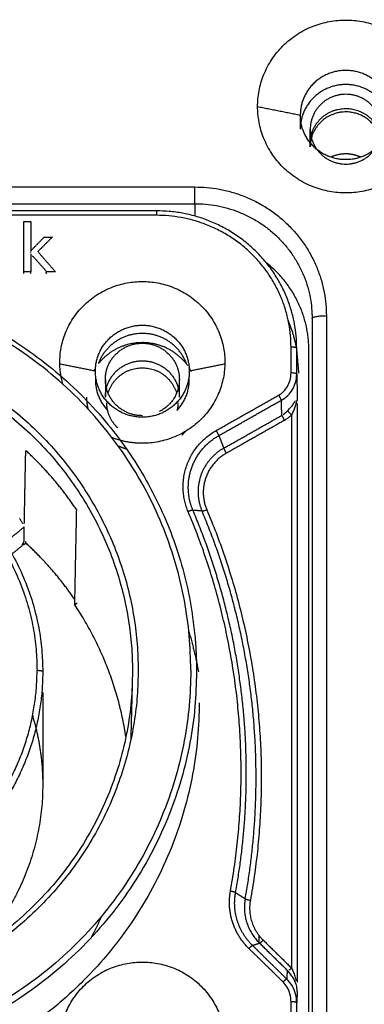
# Model space of a CAD drawing. Header units: millimetres. Extents: x 9946 to 11276, y -3292 to -1962.
# Tile 128 of 170: x 11067 to 11079, y -2285 to -2251. Entities that reach past the tile are written whole.
import ezdxf

# ---------------------------------------------------------------- set-up
doc = ezdxf.new("R2010")
doc.units = ezdxf.units.MM
doc.layers.add('ROXX NEO lite', color=7, linetype='Continuous', true_color=0x000000)
doc.dimstyles.get("Standard").update_dxf_attribs({"dimscale": 10, "dimtxt": 2.5, "dimasz": 3, "dimexe": 1, "dimexo": 0.5, "dimgap": 0.8, "dimtad": 1, "dimtoh": 1, "dimdec": 1, "dimzin": 1, "dimdsep": 46, "dimtxsty": 'Standard', "dimblk": 'OPEN90', "dimcen": 2.5, "dimadec": 1, "dimazin": 1, "dimtfac": 1, "dimtdec": 4, "dimtix": 1, "dimtofl": 0, "dimtmove": 1, "dimatfit": 3, "dimldrblk": 'OPEN90', "dimfxl": 1, "dimtolj": 1, "dimtzin": 1, "dimarcsym": 0})

# ---------------------------------------------------------------- blocks, each defined once
blk = doc.blocks.new('*D2')
at = {"layer": 'Defpoints', "color": 0}
for p in [(10752.196, -2185.885), (11119.696, -2185.885), (11119.696, -2408.445)]:
    blk.add_point(p, dxfattribs=at)
at = {"layer": 'ROXX NEO lite', "color": 0, "lineweight": -2}
for p, q in [((10752.196, -2191.886), (10752.196, -2411.446)), ((11119.696, -2191.886), (11119.696, -2411.446)), ((10758.197, -2408.445), (11113.695, -2408.445))]:
    blk.add_line(p, q, dxfattribs=at)
at = {"layer": 'ROXX NEO lite', "color": 0}
for points in [[(10758.197, -2407.445), (10758.197, -2409.445), (10752.196, -2408.445)], [(11113.695, -2409.445), (11113.695, -2407.445), (11119.696, -2408.445)]]:
    blk.add_solid(points, dxfattribs=at)
at = {"layer": 'ROXX NEO lite', "color": 0, "insert": (10935.946, -2401.544), "char_height": 9.0015, "attachment_point": 5}
blk.add_mtext('\\A1;367.5', dxfattribs=at)

msp = doc.modelspace()

# ---------------------------------------------------------------- linework, layer by layer
at = {"layer": 'ROXX NEO lite', "color": 18, "lineweight": -3, "true_color": 0x000000}
for points, weights in [([(11075.638, -2253.847), (11075.638, -2250.809), (11078.738, -2250.809)], [1, 0.707106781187, 1]), ([(11078.738, -2250.809), (11081.838, -2250.809), (11081.838, -2253.847)], [1, 0.707106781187, 1]), ([(11078.738, -2252.578), (11077.138, -2252.578), (11077.138, -2254.146)], [1, 0.707106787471, 1]), ([(11080.338, -2254.146), (11080.338, -2252.578), (11078.738, -2252.578)], [1, 0.707106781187, 1]), ([(11078.738, -2256.884), (11075.638, -2256.884), (11075.638, -2253.847)], [1, 0.707106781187, 1]), ([(11081.838, -2253.847), (11081.838, -2256.884), (11078.738, -2256.884)], [1, 0.707106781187, 1]), ([(11078.738, -2255.714), (11077.138, -2255.714), (11077.138, -2254.146)], [1, 0.707106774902, 1]), ([(11080.338, -2254.146), (11080.338, -2255.714), (11078.738, -2255.714)], [1, 0.707106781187, 1]), ([(11073.438, -2256.673), (11078.054, -2256.673), (11078.054, -2261.196)], [1, 0.707106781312, 1]), ([(11073.438, -2257.261), (11073.438, -2257.153), (11073.438, -2256.673)], [1, 0.714472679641, 1]), ([(11073.438, -2257.261), (11077.554, -2257.261), (11077.554, -2261.294)], [1, 0.707106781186, 1]), ([(11072.088, -2257.513), (11072.088, -2257.477), (11072.088, -2257.67)], [1, 0.713250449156, 1]), ([(11077.013, -2262.339), (11077.013, -2257.513), (11072.088, -2257.513)], [1, 0.707106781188, 1]), ([(11076.813, -2262.3), (11076.813, -2257.67), (11072.088, -2257.67)], [1, 0.70710678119, 1]), ([(11077.438, -2262.392), (11077.438, -2260.515), (11075.945, -2259.338)], [1, 0.834439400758, 0.856048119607]), ([(11060.069, -2259.846), (11072.377, -2260.469), (11073.439, -2272.501)], [0.980846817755, 0.74691686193, 1]), ([(11077.008, -2262.34), (11076.914, -2261.834), (11076.715, -2261.358)], [0.936817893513, 0.907068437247, 0.887948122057]), ([(11077.554, -2261.294), (11077.564, -2261.196), (11078.054, -2261.196)], [1, 0.714472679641, 1]), ([(11069.938, -2263.148), (11069.938, -2261.531), (11071.588, -2261.531)], [1, 0.707106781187, 1]), ([(11071.588, -2261.531), (11073.238, -2261.531), (11073.238, -2263.148)], [1, 0.707106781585, 1]), ([(11062.452, -2262.437), (11071.14, -2264.745), (11071.242, -2273.565)], [1, 0.797655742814, 1]), ([(11062.488, -2262.204), (11071.338, -2264.542), (11071.442, -2273.523)], [1, 0.797234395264, 1]), ([(11077.013, -2262.339), (11077.01, -2262.3), (11076.813, -2262.3)], [1, 0.713250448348, 1]), ([(11068.799, -2263.614), (11068.688, -2263.234), (11068.688, -2262.839)], [0.911290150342, 0.945506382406, 1]), ([(11069.905, -2263.091), (11069.897, -2263.103), (11069.89, -2263.116)], [0.867783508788, 0.868607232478, 0.869478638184]), ([(11071.588, -2264.765), (11069.938, -2264.765), (11069.938, -2263.148)], [1, 0.707106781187, 1]), ([(11073.238, -2263.148), (11073.238, -2264.765), (11071.588, -2264.765)], [1, 0.707106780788, 1]), ([(11073.307, -2263.153), (11073.273, -2263.09), (11073.234, -2263.03)], [0.872222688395, 0.867438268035, 0.863879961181]), ([(11077.013, -2263.249), (11077.01, -2263.209), (11076.813, -2263.209)], [1, 0.713250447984, 1]), ([(11069.938, -2263.437), (11069.938, -2264.067), (11070.374, -2264.531)], [1, 0.860946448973, 0.853926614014]), ([(11071.588, -2264.711), (11070.288, -2264.711), (11070.288, -2263.437)], [1, 0.707106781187, 1]), ([(11072.888, -2263.437), (11072.888, -2264.21), (11072.188, -2264.567)], [1, 0.799050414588, 0.873837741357]), ([(11072.807, -2264.527), (11073.238, -2264.064), (11073.238, -2263.437)], [0.853996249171, 0.861606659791, 1]), ([(11069.689, -2264.488), (11069.638, -2264.274), (11069.638, -2264.055)], [0.92330019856, 0.954618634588, 1]), ([(11070.365, -2264.507), (11070.338, -2264.382), (11070.338, -2264.254)], [0.928790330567, 0.958520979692, 1]), ([(11072.838, -2264.254), (11072.838, -2264.392), (11072.807, -2264.527)], [1, 0.955396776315, 0.924378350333]), ([(11076.475, -2264.164), (11076.448, -2264.095), (11076.384, -2263.986)], [1, 0.839751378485, 1]), ([(11070.728, -2265.143), (11070.451, -2264.885), (11070.368, -2264.52)], [0.853697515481, 0.850324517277, 0.925890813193]), ([(11076.488, -2264.698), (11076.515, -2264.766), (11076.579, -2264.876)], [1, 0.839754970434, 1]), ([(11073.097, -2265.266), (11073.039, -2265.334), (11072.976, -2265.398)], [0.855650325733, 0.853683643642, 0.853561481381]), ([(11073.198, -2268.08), (11072.415, -2266.231), (11074.185, -2265.229)], [1, 0.751757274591, 1]), ([(11074.276, -2265.408), (11074.25, -2265.339), (11074.185, -2265.229)], [1, 0.839751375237, 1]), ([(11073.203, -2267.23), (11073.203, -2266.015), (11074.276, -2265.408)], [1, 0.866025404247, 1]), ([(11069.295, -2268.039), (11068.523, -2266.883), (11067.496, -2265.937)], [1, 0.993062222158, 1]), ([(11071.035, -2265.887), (11070.897, -2265.847), (11070.767, -2265.788)], [0.908647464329, 0.891976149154, 0.880349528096]), ([(11074.448, -2265.852), (11073.547, -2266.362), (11073.547, -2267.382)], [1, 0.866025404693, 1]), ([(11074.448, -2265.852), (11074.475, -2265.92), (11074.539, -2266.03)], [1, 0.83975135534, 1]), ([(11074.539, -2266.03), (11073.308, -2266.727), (11073.853, -2268.014)], [1, 0.751757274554, 1]), ([(11073.366, -2268.035), (11073.203, -2267.649), (11073.203, -2267.23)], [1, 0.980760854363, 1]), ([(11073.547, -2267.382), (11073.547, -2267.734), (11073.684, -2268.059)], [1, 0.980760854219, 1]), ([(11073.366, -2268.035), (11073.317, -2268.032), (11073.198, -2268.08)], [1, 0.83975135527, 1]), ([(11075.242, -2277.259), (11075.24, -2272.464), (11073.366, -2268.035)], [1, 0.98079340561, 1]), ([(11073.684, -2268.059), (11073.733, -2268.062), (11073.853, -2268.014)], [1, 0.839751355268, 1]), ([(11075.585, -2277.419), (11075.585, -2272.554), (11073.684, -2268.059)], [1, 0.980760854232, 1]), ([(11073.853, -2268.014), (11076.662, -2274.657), (11075.383, -2281.737)], [1, 0.959907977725, 1]), ([(11074.685, -2281.417), (11075.929, -2274.536), (11073.198, -2268.08)], [1, 0.959907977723, 1]), ([(11069.217, -2271.173), (11068.471, -2270.085), (11067.496, -2269.186)], [0.999336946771, 0.993411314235, 1]), ([(11071.011, -2275.99), (11070.631, -2273.479), (11069.214, -2271.355)], [0.984166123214, 0.968987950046, 1]), ([(11073.223, -2272.301), (11073.429, -2272.997), (11073.56, -2273.71)], [0.910084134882, 0.922312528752, 0.937186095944]), ([(11073.439, -2272.501), (11073.492, -2273.097), (11073.492, -2273.697)], [1, 0.999068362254, 1]), ([(11071.442, -2273.523), (11071.549, -2282.718), (11062.488, -2285.11)], [1, 0.790335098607, 1]), ([(11071.242, -2273.565), (11071.243, -2273.631), (11071.243, -2273.697)], [1, 0.999983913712, 1]), ([(11073.491, -2273.874), (11073.311, -2287.566), (11059.338, -2287.566)], [1, 0.711627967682, 1]), ([(11066.683, -2277.946), (11067.888, -2275.964), (11067.888, -2273.657)], [1, 0.964121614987, 1]), ([(11068.088, -2273.697), (11068.088, -2276.058), (11066.855, -2278.086)], [1, 0.964121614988, 1]), ([(11067.888, -2273.657), (11068.088, -2273.657), (11068.088, -2273.697)], [1, 0.707106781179, 1]), ([(11073.292, -2273.653), (11073.292, -2273.743), (11073.291, -2273.833)], [1, 0.999978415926, 1]), ([(11073.492, -2273.697), (11073.492, -2273.786), (11073.491, -2273.874)], [1, 0.99997942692, 1]), ([(11073.588, -2274.794), (11073.588, -2288.758), (11059.338, -2288.758)], [1, 0.707106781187, 1]), ([(11067.723, -2275.234), (11068.088, -2276.433), (11068.088, -2277.685)], [0.982165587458, 0.980651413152, 1]), ([(11074.864, -2281.472), (11075.242, -2279.382), (11075.242, -2277.259)], [1, 0.99614676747, 1]), ([(11068.088, -2277.685), (11068.088, -2280.873), (11065.963, -2283.286)], [1, 0.937302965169, 1]), ([(11075.203, -2281.683), (11075.585, -2279.568), (11075.585, -2277.419)], [1, 0.996161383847, 1]), ([(11075.331, -2283.429), (11074.473, -2282.588), (11074.685, -2281.417)], [1, 0.886834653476, 1]), ([(11074.864, -2281.472), (11074.812, -2281.439), (11074.685, -2281.417)], [1, 0.83975135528, 1]), ([(11074.832, -2281.839), (11074.832, -2281.654), (11074.864, -2281.472)], [1, 0.996161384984, 1]), ([(11075.46, -2283.326), (11074.832, -2282.71), (11074.832, -2281.839)], [1, 0.923879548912, 1]), ([(11075.203, -2281.683), (11075.175, -2281.836), (11075.175, -2281.991)], [1, 0.99616138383, 1]), ([(11075.203, -2281.683), (11075.255, -2281.715), (11075.383, -2281.737)], [1, 0.839751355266, 1]), ([(11075.383, -2281.737), (11075.235, -2282.552), (11075.833, -2283.137)], [1, 0.886834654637, 1]), ([(11075.175, -2281.991), (11075.175, -2282.723), (11075.704, -2283.24)], [1, 0.923879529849, 1]), ([(11069.812, -2283.012), (11070.005, -2282.647), (11070.171, -2282.269)], [0.967421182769, 0.965669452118, 0.965139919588]), ([(11075.704, -2283.24), (11075.741, -2283.227), (11075.833, -2283.137)], [1, 0.839751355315, 1]), ([(11075.46, -2283.326), (11075.423, -2283.34), (11075.331, -2283.429)], [1, 0.839751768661, 1]), ([(11076.664, -2284.505), (11076.626, -2284.519), (11076.535, -2284.608)], [1, 0.839751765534, 1]), ([(11077.013, -2285.344), (11077.01, -2285.305), (11076.813, -2285.305)], [1, 0.713250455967, 1])]:
    msp.add_rational_spline(points, weights, degree=2, dxfattribs=at)
for points, weights, knots in [([(11080.338, -2254.644), (11080.338, -2253.076), (11078.738, -2253.076), (11077.138, -2253.076), (11077.138, -2254.644)], [1, 0.707106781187, 1, 0.707106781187, 1], [0, 0, 0, 2.513274, 2.513274, 5.026548, 5.026548, 5.026548]), ([(11079.988, -2254.644), (11079.988, -2253.419), (11078.738, -2253.419), (11077.488, -2253.419), (11077.488, -2254.644)], [1, 0.707106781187, 1, 0.707106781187, 1], [-3.926991, -3.926991, -3.926991, -1.963495, -1.963495, 0, 0, 0]), ([(11079.857, -2254.715), (11079.511, -2254.037), (11078.738, -2254.037), (11077.488, -2254.037), (11077.488, -2255.262)], [0.876110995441, 0.796077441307, 1, 0.707106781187, 1], [0.596441, 0.596441, 0.596441, 1.963495, 1.963495, 3.926991, 3.926991, 3.926991]), ([(11077.515, -2254.892), (11077.723, -2253.918), (11078.738, -2253.918), (11079.617, -2253.918), (11079.914, -2254.727)], [0.92932353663, 0.748214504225, 1, 0.774572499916, 0.896148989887], [0.275578, 0.275578, 0.275578, 1.963495, 1.963495, 3.474715, 3.474715, 3.474715]), ([(11077.488, -2254.644), (11077.488, -2255.869), (11078.738, -2255.869), (11079.988, -2255.869), (11079.988, -2254.644)], [1, 0.707106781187, 1, 0.707106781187, 1], [-3.926991, -3.926991, -3.926991, -1.963495, -1.963495, 0, 0, 0]), ([(11079.265, -2255.626), (11079.014, -2255.513), (11078.738, -2255.513), (11078.478, -2255.513), (11078.24, -2255.614)], [0.880381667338, 0.916234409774, 1, 0.920630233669, 0.884276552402], [1.401948, 1.401948, 1.401948, 1.963495, 1.963495, 2.495574, 2.495574, 2.495574]), ([(11073.292, -2273.653), (11073.288, -2260.069), (11059.426, -2259.984), (11045.564, -2259.899), (11045.386, -2273.482)], [1, 0.709422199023, 1, 0.709422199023, 1], [0, 0, 0, 21.826541, 21.826541, 43.653081, 43.653081, 43.653081]), ([(11068.688, -2262.839), (11068.688, -2259.997), (11071.588, -2259.997), (11074.488, -2259.997), (11074.488, -2262.839)], [1, 0.707106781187, 1, 0.707106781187, 1], [0, 0, 0, 4.555309, 4.555309, 9.110619, 9.110619, 9.110619]), ([(11073.147, -2262.906), (11072.762, -2261.82), (11071.588, -2261.82), (11070.445, -2261.82), (11070.044, -2262.869)], [0.898415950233, 0.772498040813, 1, 0.77702491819, 0.89354480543], [-4.60498, -4.60498, -4.60498, -2.591814, -2.591814, -0.618706, -0.618706, -0.618706]), ([(11073.19, -2262.964), (11072.608, -2262.144), (11071.588, -2262.144), (11070.636, -2262.144), (11070.05, -2262.881)], [0.860360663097, 0.821979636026, 1, 0.831672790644, 0.85682257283], [-4.924775, -4.924775, -4.924775, -3.063053, -3.063053, -1.302701, -1.302701, -1.302701]), ([(11070.288, -2263.437), (11070.288, -2262.163), (11071.588, -2262.163), (11072.888, -2262.163), (11072.888, -2263.437)], [1, 0.707106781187, 1, 0.707106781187, 1], [0, 0, 0, 2.042035, 2.042035, 4.08407, 4.08407, 4.08407]), ([(11070.288, -2264.055), (11070.288, -2262.781), (11071.588, -2262.781), (11072.888, -2262.781), (11072.888, -2264.055)], [1, 0.707106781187, 1, 0.707106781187, 1], [-4.08407, -4.08407, -4.08407, -2.042035, -2.042035, 0, 0, 0]), ([(11074.488, -2262.839), (11074.488, -2265.68), (11071.588, -2265.68), (11071.036, -2265.68), (11070.523, -2265.482)], [1, 0.707106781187, 1, 0.926904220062, 0.890292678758], [0, 0, 0, 4.555309, 4.555309, 5.692153, 5.692153, 5.692153]), ([(11070.386, -2263.92), (11070.643, -2263.029), (11071.588, -2263.029), (11072.534, -2263.029), (11072.791, -2263.92)], [0.911407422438, 0.761507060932, 1, 0.761507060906, 0.91140742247], [0.364688, 0.364688, 0.364688, 1.963495, 1.963495, 3.562303, 3.562303, 3.562303]), ([(11050.589, -2273.572), (11050.717, -2265.061), (11059.403, -2265.123), (11068.088, -2265.186), (11068.088, -2273.697)], [1, 0.709692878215, 1, 0.709692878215, 1], [-27.360695, -27.360695, -27.360695, -13.680348, -13.680348, 0, 0, 0]), ([(11050.789, -2273.535), (11050.914, -2265.218), (11059.401, -2265.279), (11067.888, -2265.34), (11067.888, -2273.657)], [1, 0.709692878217, 1, 0.709692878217, 1], [-26.735308, -26.735308, -26.735308, -13.367654, -13.367654, 0, 0, 0]), ([(11073.291, -2273.833), (11073.113, -2287.416), (11059.251, -2287.33), (11045.389, -2287.245), (11045.385, -2273.662)], [1, 0.709425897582, 1, 0.709425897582, 1], [-43.652788, -43.652788, -43.652788, -21.826394, -21.826394, 0, 0, 0]), ([(11071.243, -2273.697), (11071.243, -2285.297), (11059.406, -2285.363), (11047.569, -2285.428), (11047.435, -2273.829)], [1, 0.709109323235, 1, 0.709109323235, 1], [-37.264751, -37.264751, -37.264751, -18.632375, -18.632375, 0, 0, 0]), ([(11068.688, -2286.749), (11068.688, -2283.907), (11071.588, -2283.907), (11074.488, -2283.907), (11074.488, -2286.749)], [1, 0.707106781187, 1, 0.707106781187, 1], [-9.110619, -9.110619, -9.110619, -4.555309, -4.555309, 0, 0, 0])]:
    msp.add_rational_spline(points, weights, degree=2, knots=knots, dxfattribs=at)
for points, degree in [([(11075.638, -2253.847), (11076.388, -2253.996), (11077.138, -2254.146)], 2), ([(11077.138, -2254.146), (11077.138, -2254.395), (11077.138, -2254.644)], 2), ([(11077.488, -2255.262), (11077.488, -2254.953), (11077.488, -2254.644)], 2), ([(11019.738, -2256.673), (11046.588, -2256.673), (11073.438, -2256.673)], 2), ([(11019.738, -2257.261), (11046.588, -2257.261), (11073.438, -2257.261)], 2), ([(11073.438, -2257.261), (11073.438, -2257.479), (11073.438, -2257.698)], 2), ([(11072.088, -2257.513), (11046.588, -2257.513), (11021.088, -2257.513)], 2), ([(11072.088, -2257.67), (11046.588, -2257.67), (11021.088, -2257.67)], 2), ([(11067.418, -2259.654), (11067.418, -2258.772), (11067.418, -2257.89)], 2), ([(11067.418, -2257.89), (11067.541, -2257.89), (11067.665, -2257.89)], 2), ([(11067.665, -2257.89), (11067.665, -2258.406), (11067.665, -2258.922)], 2), ([(11067.665, -2258.922), (11067.903, -2258.678), (11068.142, -2258.434)], 2), ([(11068.427, -2258.434), (11068.171, -2258.689), (11067.915, -2258.944)], 2), ([(11068.142, -2258.434), (11068.284, -2258.434), (11068.427, -2258.434)], 2), ([(11067.665, -2258.982), (11067.665, -2258.96), (11067.665, -2258.938)], 2), ([(11067.665, -2259.02), (11067.665, -2259.337), (11067.665, -2259.654)], 2), ([(11067.915, -2258.944), (11068.224, -2259.299), (11068.532, -2259.654)], 2), ([(11068.229, -2259.654), (11067.979, -2259.374), (11067.73, -2259.094)], 2), ([(11067.418, -2259.714), (11067.418, -2259.678), (11067.418, -2259.642)], 2), ([(11067.665, -2259.654), (11067.541, -2259.654), (11067.418, -2259.654)], 2), ([(11067.665, -2259.714), (11067.665, -2259.662), (11067.665, -2259.611)], 2), ([(11068.229, -2259.714), (11068.214, -2259.697), (11068.199, -2259.68)], 2), ([(11068.532, -2259.654), (11068.38, -2259.654), (11068.229, -2259.654)], 2), ([(11077.554, -2261.294), (11077.554, -2275.111), (11077.554, -2288.928)], 2), ([(11078.054, -2261.196), (11078.054, -2275.013), (11078.054, -2288.83)], 2), ([(11076.813, -2263.209), (11076.813, -2262.755), (11076.813, -2262.3)], 2), ([(11077.088, -2263.197), (11077.051, -2262.768), (11077.013, -2262.339)], 2), ([(11077.013, -2263.249), (11077.013, -2262.794), (11077.013, -2262.339)], 2), ([(11077.438, -2289.865), (11077.438, -2276.129), (11077.438, -2262.392)], 2), ([(11069.938, -2263.148), (11069.313, -2263.023), (11068.688, -2262.898)], 2), ([(11074.488, -2262.898), (11073.863, -2263.023), (11073.238, -2263.148)], 2), ([(11076.384, -2263.986), (11076.446, -2263.95), (11076.559, -2263.864), (11076.693, -2263.688), (11076.787, -2263.472), (11076.81, -2263.302), (11076.813, -2263.209)], 3), ([(11077.088, -2263.211), (11077.088, -2263.204), (11077.088, -2263.197)], 2), ([(11070.288, -2263.437), (11070.288, -2263.746), (11070.288, -2264.055)], 2), ([(11072.888, -2264.055), (11072.888, -2263.746), (11072.888, -2263.437)], 2), ([(11073.238, -2263.437), (11073.238, -2263.415), (11073.238, -2263.393)], 2), ([(11077.013, -2263.249), (11077.022, -2263.598), (11077.031, -2263.947)], 2), ([(11074.185, -2265.229), (11075.284, -2264.608), (11076.384, -2263.986)], 2), ([(11074.276, -2265.408), (11075.376, -2264.786), (11076.475, -2264.164)], 2), ([(11076.488, -2264.698), (11076.482, -2264.431), (11076.475, -2264.164)], 2), ([(11076.698, -2264.53), (11076.732, -2264.494), (11076.801, -2264.42), (11076.896, -2264.305), (11076.947, -2264.225), (11076.968, -2264.184)], 3), ([(11076.993, -2264.26), (11076.981, -2264.312), (11076.951, -2264.413), (11076.894, -2264.556), (11076.852, -2264.643), (11076.831, -2264.685)], 3), ([(11077.01, -2264.178), (11077.005, -2264.206), (11076.999, -2264.233), (11076.993, -2264.26)], 3), ([(11077.031, -2263.947), (11077.031, -2264.063), (11077.031, -2264.178)], 2), ([(11076.537, -2264.667), (11076.594, -2264.628), (11076.647, -2264.583), (11076.695, -2264.533)], 3), ([(11076.698, -2264.53), (11076.707, -2264.546), (11076.744, -2264.596), (11076.804, -2264.659), (11076.831, -2264.685)], 3), ([(11077.031, -2264.287), (11077.031, -2274.453), (11077.031, -2284.62)], 2), ([(11074.448, -2265.852), (11075.468, -2265.275), (11076.488, -2264.698)], 2), ([(11076.579, -2264.876), (11075.559, -2265.453), (11074.539, -2266.03)], 2), ([(11076.831, -2264.685), (11076.805, -2264.711), (11076.751, -2264.759), (11076.667, -2264.823), (11076.609, -2264.859), (11076.579, -2264.876)], 3), ([(11076.831, -2264.685), (11076.831, -2274.401), (11076.831, -2284.116)], 2), ([(11074.276, -2265.408), (11074.362, -2265.63), (11074.448, -2265.852)], 2), ([(11067.48, -2265.95), (11067.454, -2267.229), (11067.429, -2268.509)], 2), ([(11069.214, -2271.355), (11069.247, -2269.703), (11069.28, -2268.052)], 2), ([(11073.684, -2268.059), (11073.525, -2268.047), (11073.366, -2268.035)], 2), ([(11067.39, -2268.505), (11067.374, -2268.477), (11067.335, -2268.413), (11067.29, -2268.347), (11067.267, -2268.317)], 3), ([(11067.439, -2268.619), (11067.053, -2268.936), (11066.668, -2269.253)], 2), ([(11067.439, -2269.117), (11067.439, -2268.868), (11067.439, -2268.619)], 2), ([(11066.894, -2269.665), (11067.128, -2269.473), (11067.362, -2269.281)], 2), ([(11067.362, -2269.281), (11067.388, -2269.226), (11067.413, -2269.172), (11067.439, -2269.117)], 3), ([(11067.496, -2269.186), (11067.455, -2269.22), (11067.414, -2269.254)], 2), ([(11067.496, -2269.186), (11067.496, -2269.157), (11067.496, -2269.127)], 2), ([(11069.214, -2271.355), (11069.255, -2271.322), (11069.295, -2271.288)], 2), ([(11071.227, -2274.297), (11071.204, -2275.202), (11071.18, -2276.107)], 2), ([(11068.088, -2274.435), (11068.088, -2276.06), (11068.088, -2277.685)], 2), ([(11074.864, -2281.472), (11075.034, -2281.577), (11075.203, -2281.683)], 2), ([(11075.46, -2283.326), (11075.582, -2283.283), (11075.704, -2283.24)], 2), ([(11075.688, -2283.201), (11075.688, -2283.088), (11075.688, -2282.976)], 2), ([(11075.704, -2283.24), (11076.19, -2283.717), (11076.677, -2284.194)], 2), ([(11075.833, -2283.137), (11076.319, -2283.614), (11076.806, -2284.092)], 2), ([(11076.535, -2284.608), (11075.933, -2284.019), (11075.331, -2283.429)], 2), ([(11076.664, -2284.505), (11076.062, -2283.916), (11075.46, -2283.326)], 2), ([(11076.677, -2284.194), (11076.67, -2284.35), (11076.664, -2284.505)], 2), ([(11076.964, -2284.614), (11076.943, -2284.562), (11076.893, -2284.464), (11076.801, -2284.332), (11076.732, -2284.253), (11076.698, -2284.216)], 3), ([(11076.751, -2284.184), (11076.775, -2284.166), (11076.804, -2284.141), (11076.831, -2284.116)], 3), ([(11076.831, -2284.116), (11076.851, -2284.159), (11076.892, -2284.249), (11076.948, -2284.402), (11076.978, -2284.513), (11076.991, -2284.571)], 3), ([(11076.813, -2285.305), (11076.811, -2285.206), (11076.788, -2285.023), (11076.683, -2284.782), (11076.59, -2284.661), (11076.535, -2284.608)], 3), ([(11077.013, -2285.344), (11077.013, -2285.238), (11076.987, -2285.028), (11076.858, -2284.724), (11076.733, -2284.571), (11076.664, -2284.505)], 3), ([(11077.031, -2284.937), (11077.03, -2284.899), (11077.024, -2284.825), (11077.002, -2284.717), (11076.978, -2284.648), (11076.964, -2284.614)], 3), ([(11077.031, -2284.937), (11077.022, -2285.14), (11077.013, -2285.344)], 2), ([(11076.813, -2287.288), (11076.813, -2286.296), (11076.813, -2285.305)], 2), ([(11077.013, -2287.327), (11077.013, -2286.335), (11077.013, -2285.344)], 2)]:
    msp.add_open_spline(points, degree=degree, dxfattribs=at)
msp.add_open_spline([(11076.475, -2264.164), (11076.557, -2264.12), (11076.706, -2264.01), (11076.873, -2263.799), (11076.984, -2263.545), (11077.013, -2263.35), (11077.013, -2263.249)], degree=3, knots=[-1.155551, -1.155551, -1.155551, -1.155551, -0.866663, -0.577775, -0.288888, 0, 0, 0, 0], dxfattribs=at)

# ---------------------------------------------------------------- dimensions: what is measured, and where the dimension line sits
at = {"layer": 'ROXX NEO lite', "color": 5, "true_color": 0x0000ff}
dim = msp.add_linear_dim(base=(11119.696, -2408.445), p1=(10752.196, -2185.885), p2=(11119.696, -2185.885), dimstyle='Standard', override={"dimscale": 3.0005, "dimtxt": 3, "dimasz": 2, "dimexe": 1, "dimexo": 2, "dimgap": 0.8, "dimtad": 1, "dimtih": 0, "dimtoh": 0, "dimdec": 1, "dimlfac": 1, "dimzin": 1, "dimtxsty": 'Standard', "dimsah": 0, "dimcen": 2.5, "dimadec": 1, "dimazin": 1, "dimtix": 0, "dimtmove": 0, "dimtzin": 1}, dxfattribs=at)
dim.commit()
dim.dimension.update_dxf_attribs({"geometry": '*D2', "text_midpoint": (10935.946, -2401.544)})

doc.saveas('drawing.dxf')
